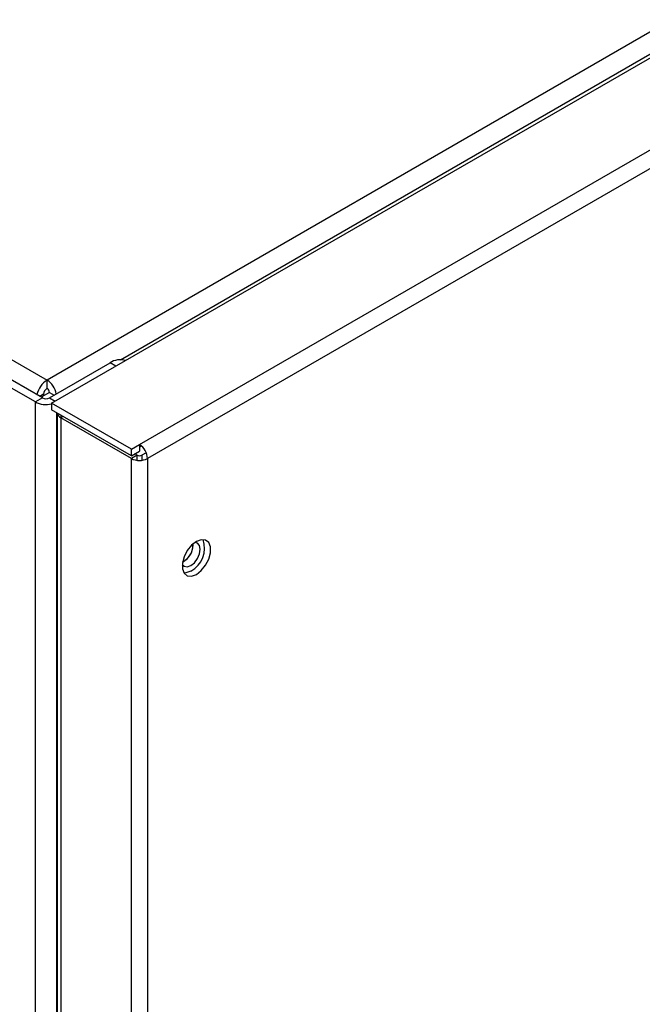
# Model space of a CAD drawing. Header units: millimetres. Extents: x -415 to 5, y -292 to 5.
# Tile 47 of 72: x -77 to -58, y -140 to -111. Entities that reach past the tile are written whole.
import ezdxf

# ---------------------------------------------------------------- set-up
doc = ezdxf.new("R2010")
doc.units = ezdxf.units.MM
doc.header["$MEASUREMENT"] = 0
doc.layers.add('实线', color=2, linetype='Continuous', lineweight=25)

msp = doc.modelspace()

# ---------------------------------------------------------------- linework, layer by layer
at = {"layer": '实线', "color": 7, "linetype": 'Continuous', "lineweight": 25}
for p, q in [((-31.9591, -95.7909), (-76.1571, -121.3058)), ((-76.0208, -121.9946), (-30.766, -95.8696)), ((-73.9731, -120.6983), (-33.5774, -97.3783)), ((-73.4045, -123.2274), (-28.6305, -97.3799)), ((-28.3901, -97.7963), (-73.1641, -123.6438)), ((-76.5068, -121.959), (-115.4722, -99.4648)), ((-76.2947, -121.8365), (-112.1116, -101.1599)), ((-95.8853, -109.9169), (-76.1571, -121.3058)), ((-76.0864, -121.8365), (-74.2813, -120.7945)), ((-74.1117, -120.8925), (-74.2813, -120.7945)), ((-76.1571, -121.5508), (-76.1571, -121.3058)), ((-76.2612, -121.7312), (-76.3692, -121.7935)), ((-76.0864, -121.6733), (-76.3319, -121.815)), ((-76.2612, -121.7312), (-76.2612, -121.7742)), ((-76.0864, -121.6733), (-75.9449, -121.7549)), ((-76.2947, -121.8365), (-76.5068, -121.959)), ((-76.5068, -216.6777), (-76.5068, -121.959)), ((-76.0864, -121.8365), (-75.9167, -121.9345)), ((-73.6449, -123.3662), (-76.0208, -121.9946)), ((-76.0208, -121.9946), (-76.0208, -122.1906)), ((-73.6449, -123.5621), (-76.0208, -122.1906)), ((-75.8742, -122.2752), (-75.8742, -216.6777)), ((-75.8604, -122.2832), (-75.8604, -155.9627)), ((-75.7469, -122.3487), (-75.7469, -122.4303)), ((-75.6762, -122.3895), (-75.7469, -122.4303)), ((-73.6449, -123.6438), (-75.7469, -122.4303)), ((-75.7469, -122.4303), (-75.7469, -156.1208)), ((-73.6449, -123.3662), (-73.4045, -123.2274)), ((-73.4045, -123.2274), (-73.4045, -123.4234)), ((-73.3621, -123.2562), (-73.3621, -123.285)), ((-73.6449, -123.5621), (-73.6449, -123.3662)), ((-73.6449, -123.5621), (-73.4045, -123.4234)), ((-73.4752, -123.5458), (-73.6449, -123.6438)), ((-73.4752, -123.5458), (-73.546, -123.505)), ((-73.4752, -123.697), (-73.4752, -123.5458)), ((-73.3797, -123.2952), (-73.4045, -123.3095)), ((-73.3621, -123.285), (-73.3797, -123.2952)), ((-73.2029, -123.4702), (-73.3338, -123.5458)), ((-73.3338, -123.5458), (-73.3338, -123.697)), ((-73.6449, -157.6609), (-73.6449, -123.6438)), ((-73.1641, -123.6438), (-73.1641, -157.6609)), ((-71.8065, -126.2243), (-71.8081, -126.1901))]:
    msp.add_line(p, q, dxfattribs=at)
at = {"layer": '实线', "color": 7, "linetype": 'Continuous', "lineweight": 25, "flags": 128}
for points in [[(-71.7075, -126.1181), (-71.8526, -126.2314), (-71.9802, -126.3901), (-72.0749, -126.5751), (-72.1253, -126.7641), (-72.1253, -126.9343), (-72.0749, -127.0651), (-71.9802, -127.1407), (-71.8526, -127.1521), (-71.7075, -127.0979), (-71.5624, -126.9846), (-71.4348, -126.8259), (-71.34, -126.6408), (-71.2897, -126.4519), (-71.2897, -126.2817), (-71.34, -126.1509), (-71.4348, -126.0752), (-71.5624, -126.0638), (-71.7075, -126.1181)], [(-71.5943, -126.3467), (-71.6159, -126.2342), (-71.6772, -126.1636), (-71.7497, -126.1449)], [(-72.1296, -126.803), (-72.0772, -126.8564), (-71.9854, -126.8743), (-71.8772, -126.8366), (-71.7689, -126.7493), (-71.6772, -126.6255), (-71.6159, -126.4842), (-71.5943, -126.3467)], [(-71.8772, -126.9999), (-72.0223, -127.0542), (-72.0801, -127.0574)]]:
    msp.add_lwpolyline(points, dxfattribs=at)
at = {"layer": '实线', "color": 7, "linetype": 'Continuous', "lineweight": 25}
for centre, radius, start, end in [((-73.9819, -121.2217), 0.5216, 72.13421, 125.03397), ((-75.7732, -121.8961), 0.7041, 123.03556, 167.28156), ((-76.4987, -121.8325), 0.6278, 10.48529, 57.02619), ((-76.0351, -121.7415), 0.2264, 122.60548, 177.39452), ((-76.2399, -121.6803), 0.1537, 2.60548, 57.39452), ((-76.1892, -121.3436), 0.6925, 242.70199, 284.07571), ((-76.1905, -121.6355), 0.2264, 242.60967, 297.39033), ((-75.6635, -122.2493), 0.1994, 189.87804, 245.25109), ((-73.6861, -123.6676), 0.5225, 2.60548, 57.39452), ((-73.4045, -123.4094), 0.1537, 242.60967, 297.39033), ((-73.4045, -123.1798), 0.5226, 242.60967, 297.39033), ((-72.3757, -126.2222), 0.5685, 296.76685, 3.23853), ((-72.2452, -126.3104), 0.7816, 298.09117, 18.63876), ((-72.3957, -126.209), 0.5894, 297.92771, 358.51508)]:
    msp.add_arc(centre, radius, start, end, dxfattribs=at)

doc.saveas('drawing.dxf')
